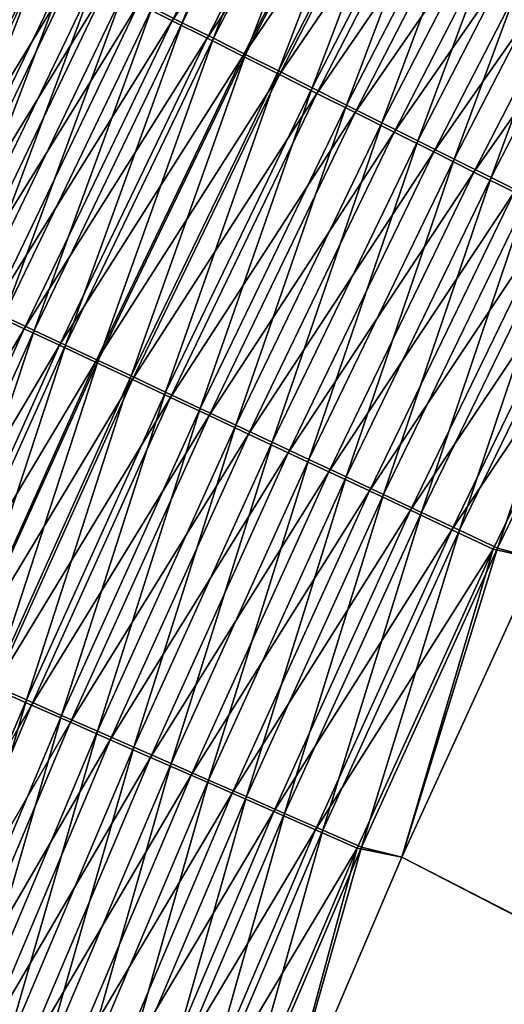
# Model space of a CAD drawing. Header units: metres. Extents: x 0 to 1400, y -1400 to 0.
# Tile 122 of 256: x 261 to 279, y -532 to -496. Entities that reach past the tile are written whole.
import ezdxf

# ---------------------------------------------------------------- set-up
doc = ezdxf.new("R2010")
doc.units = ezdxf.units.M

msp = doc.modelspace()

# ---------------------------------------------------------------- linework, layer by layer
at = {"layer": 'None'}
for points in [[(266.106659, -495.122131, -492.734863), (267.22821, -495.684723, -493.6987), (271.926208, -483.778076, -492.685455)], [(267.22821, -495.684723, -493.6987), (273.034454, -484.370209, -493.655212), (271.926208, -483.778076, -492.685455)], [(265.595001, -494.984344, -496.118011), (272.658234, -484.292603, -497.060913), (266.853912, -495.615509, -497.10202)], [(266.853912, -495.615509, -497.10202), (272.658234, -484.292603, -497.060913), (273.940979, -484.9776, -497.986511)], [(267.22821, -495.684723, -493.6987), (268.387634, -496.266296, -494.605133), (273.034454, -484.370209, -493.655212)], [(268.387634, -496.266296, -494.605133), (274.18045, -484.982513, -494.567261), (273.034454, -484.370209, -493.655212)], [(266.853912, -495.615509, -497.10202), (273.940979, -484.9776, -497.986511), (268.151398, -496.265991, -498.021851)], [(268.151398, -496.265991, -498.021851), (273.940979, -484.9776, -497.986511), (275.259613, -485.681793, -498.845673)], [(274.18045, -484.982513, -494.567261), (268.387634, -496.266296, -494.605133), (269.582642, -496.865753, -495.452393)], [(275.361816, -485.613708, -495.419861), (274.18045, -484.982513, -494.567261), (269.582642, -496.865753, -495.452393)], [(268.151398, -496.265991, -498.021851), (275.259613, -485.681793, -498.845673), (269.484924, -496.93457, -498.87561)], [(269.484924, -496.93457, -498.87561), (275.259613, -485.681793, -498.845673), (276.611572, -486.403778, -499.636505)], [(269.582642, -496.865753, -495.452393), (270.810822, -497.481842, -496.2388), (275.361816, -485.613708, -495.419861)], [(270.810822, -497.481842, -496.2388), (276.576263, -486.262604, -496.211243), (275.361816, -485.613708, -495.419861)], [(269.484924, -496.93457, -498.87561), (276.611572, -486.403778, -499.636505), (270.851929, -497.619965, -499.661407)], [(276.576263, -486.262604, -496.211243), (270.810822, -497.481842, -496.2388), (272.069824, -498.113434, -496.962616)], [(270.851929, -497.619965, -499.661407), (276.611572, -486.403778, -499.636505), (277.994354, -487.142212, -500.357117)], [(277.821411, -486.927917, -496.939697), (276.576263, -486.262604, -496.211243), (272.069824, -498.113434, -496.962616)], [(270.851929, -497.619965, -499.661407), (277.994354, -487.142212, -500.357117), (272.249817, -498.320831, -500.377411)], [(272.069824, -498.113434, -496.962616), (273.3573, -498.759277, -497.622131), (277.821411, -486.927917, -496.939697)], [(272.249817, -498.320831, -500.377411), (277.994354, -487.142212, -500.357117), (279.405365, -487.895721, -501.005585)], [(273.3573, -498.759277, -497.622131), (279.09494, -487.608368, -497.603455), (277.821411, -486.927917, -496.939697)], [(279.09494, -487.608368, -497.603455), (273.3573, -498.759277, -497.622131), (274.670898, -499.418274, -498.215607)], [(280.39447, -488.302734, -498.200775), (279.09494, -487.608368, -497.603455), (274.670898, -499.418274, -498.215607)], [(272.249817, -498.320831, -500.377411), (279.405365, -487.895721, -501.005585), (273.676086, -499.03595, -501.021698)], [(273.676086, -499.03595, -501.021698), (279.405365, -487.895721, -501.005585), (280.841888, -488.662872, -501.580261)], [(274.670898, -499.418274, -498.215607), (276.008057, -500.089081, -498.741516), (280.39447, -488.302734, -498.200775)], [(276.008057, -500.089081, -498.741516), (281.717499, -489.009644, -498.730103), (280.39447, -488.302734, -498.200775)], [(280.841888, -488.662872, -501.580261), (275.12796, -499.763885, -501.592651), (273.676086, -499.03595, -501.021698)], [(282.300446, -489.441803, -502.080292), (275.12796, -499.763885, -501.592651), (280.841888, -488.662872, -501.580261)], [(276.008057, -500.089081, -498.741516), (277.365631, -500.770111, -499.199097), (281.717499, -489.009644, -498.730103)], [(277.365631, -500.770111, -499.199097), (283.060852, -489.727417, -499.190674), (281.717499, -489.009644, -498.730103)], [(282.300446, -489.441803, -502.080292), (276.601929, -500.50293, -502.089447), (275.12796, -499.763885, -501.592651)], [(283.777405, -490.23056, -502.505066), (276.601929, -500.50293, -502.089447), (282.300446, -489.441803, -502.080292)], [(277.365631, -500.770111, -499.199097), (278.740173, -501.459686, -499.587769), (283.060852, -489.727417, -499.190674)], [(278.740173, -501.459686, -499.587769), (284.421112, -490.454254, -499.581909), (283.060852, -489.727417, -499.190674)], [(283.777405, -490.23056, -502.505066), (278.09436, -501.251251, -502.511444), (276.601929, -500.50293, -502.089447)], [(285.269073, -491.027161, -502.853912), (278.09436, -501.251251, -502.511444), (283.777405, -490.23056, -502.505066)], [(278.740173, -501.459686, -499.587769), (280.128326, -502.156067, -499.907013), (284.421112, -490.454254, -499.581909)], [(278.09436, -501.251251, -502.511444), (285.269073, -491.027161, -502.853912), (279.601593, -502.006958, -502.858002)], [(255.412369, -504.306671, -491.657532), (260.995667, -492.678619, -491.578186), (262.075317, -493.219849, -492.7995)], [(256.464508, -504.685425, -488.423187), (262.044189, -493.084503, -488.342834), (261.144165, -492.633118, -487.121948)], [(256.464508, -504.685425, -488.423187), (257.424438, -505.136383, -489.590027), (262.044189, -493.084503, -488.342834)], [(257.424438, -505.136383, -489.590027), (262.992249, -493.559998, -489.516968), (262.044189, -493.084503, -488.342834)], [(255.412369, -504.306671, -491.657532), (262.075317, -493.219849, -492.7995), (256.505005, -504.819702, -492.871155)], [(256.505005, -504.819702, -492.871155), (262.075317, -493.219849, -492.7995), (263.203186, -493.785278, -493.964813)], [(256.505005, -504.819702, -492.871155), (263.203186, -493.785278, -493.964813), (257.645996, -505.355499, -494.028992)], [(257.424438, -505.136383, -489.590027), (258.430725, -505.609161, -490.707916), (262.992249, -493.559998, -489.516968)], [(257.645996, -505.355499, -494.028992), (263.203186, -493.785278, -493.964813), (264.377258, -494.37384, -495.071625)], [(258.430725, -505.609161, -490.707916), (263.986603, -494.058746, -490.641937), (262.992249, -493.559998, -489.516968)], [(258.430725, -505.609161, -490.707916), (259.481567, -506.102875, -491.774445), (263.986603, -494.058746, -490.641937)], [(259.481567, -506.102875, -491.774445), (265.02536, -494.579773, -491.715332), (263.986603, -494.058746, -490.641937)], [(257.645996, -505.355499, -494.028992), (264.377258, -494.37384, -495.071625), (258.833252, -505.913055, -495.128693)], [(258.833252, -505.913055, -495.128693), (264.377258, -494.37384, -495.071625), (265.595001, -494.984344, -496.118011)], [(259.481567, -506.102875, -491.774445), (260.575043, -506.616669, -492.787384), (265.02536, -494.579773, -491.715332)], [(260.575043, -506.616669, -492.787384), (266.106659, -495.122131, -492.734863), (265.02536, -494.579773, -491.715332)], [(258.833252, -505.913055, -495.128693), (265.595001, -494.984344, -496.118011), (260.064362, -506.49118, -496.168182)], [(260.064362, -506.49118, -496.168182), (265.595001, -494.984344, -496.118011), (266.853912, -495.615509, -497.10202)], [(260.575043, -506.616669, -492.787384), (261.708893, -507.149445, -493.744934), (266.106659, -495.122131, -492.734863)], [(261.708893, -507.149445, -493.744934), (267.22821, -495.684723, -493.6987), (266.106659, -495.122131, -492.734863)], [(260.064362, -506.49118, -496.168182), (266.853912, -495.615509, -497.10202), (261.3367, -507.088745, -497.145721)], [(261.3367, -507.088745, -497.145721), (266.853912, -495.615509, -497.10202), (268.151398, -496.265991, -498.021851)], [(261.708893, -507.149445, -493.744934), (262.880707, -507.700104, -494.645355), (267.22821, -495.684723, -493.6987)], [(262.880707, -507.700104, -494.645355), (268.387634, -496.266296, -494.605133), (267.22821, -495.684723, -493.6987)], [(261.3367, -507.088745, -497.145721), (268.151398, -496.265991, -498.021851), (262.647705, -507.704468, -498.059387)], [(262.647705, -507.704468, -498.059387), (268.151398, -496.265991, -498.021851), (269.484924, -496.93457, -498.87561)], [(268.387634, -496.266296, -494.605133), (262.880707, -507.700104, -494.645355), (264.088165, -508.267487, -495.486969)], [(269.582642, -496.865753, -495.452393), (268.387634, -496.266296, -494.605133), (264.088165, -508.267487, -495.486969)], [(262.647705, -507.704468, -498.059387), (269.484924, -496.93457, -498.87561), (263.994843, -508.337158, -498.907379)], [(263.994843, -508.337158, -498.907379), (269.484924, -496.93457, -498.87561), (270.851929, -497.619965, -499.661407)], [(264.088165, -508.267487, -495.486969), (265.328888, -508.850555, -496.268066), (269.582642, -496.865753, -495.452393)], [(265.328888, -508.850555, -496.268066), (270.810822, -497.481842, -496.2388), (269.582642, -496.865753, -495.452393)], [(270.810822, -497.481842, -496.2388), (265.328888, -508.850555, -496.268066), (266.600525, -509.448151, -496.986969)], [(272.069824, -498.113434, -496.962616), (270.810822, -497.481842, -496.2388), (266.600525, -509.448151, -496.986969)], [(263.994843, -508.337158, -498.907379), (270.851929, -497.619965, -499.661407), (265.375519, -508.985657, -499.687866)], [(265.375519, -508.985657, -499.687866), (270.851929, -497.619965, -499.661407), (272.249817, -498.320831, -500.377411)], [(266.600525, -509.448151, -496.986969), (267.900665, -510.059143, -497.641937), (272.069824, -498.113434, -496.962616)], [(267.900665, -510.059143, -497.641937), (273.3573, -498.759277, -497.622131), (272.069824, -498.113434, -496.962616)], [(265.375519, -508.985657, -499.687866), (272.249817, -498.320831, -500.377411), (266.78717, -509.648682, -500.398926)], [(266.78717, -509.648682, -500.398926), (272.249817, -498.320831, -500.377411), (273.676086, -499.03595, -501.021698)], [(273.3573, -498.759277, -497.622131), (267.900665, -510.059143, -497.641937), (269.22699, -510.682465, -498.231354)], [(274.670898, -499.418274, -498.215607), (273.3573, -498.759277, -497.622131), (269.22699, -510.682465, -498.231354)], [(273.676086, -499.03595, -501.021698), (268.227234, -510.325104, -501.038788), (266.78717, -509.648682, -500.398926)], [(275.12796, -499.763885, -501.592651), (268.227234, -510.325104, -501.038788), (273.676086, -499.03595, -501.021698)], [(269.22699, -510.682465, -498.231354), (270.576935, -511.316925, -498.753601), (274.670898, -499.418274, -498.215607)], [(270.576935, -511.316925, -498.753601), (276.008057, -500.089081, -498.741516), (274.670898, -499.418274, -498.215607)], [(275.12796, -499.763885, -501.592651), (269.692963, -511.01355, -501.605804), (268.227234, -510.325104, -501.038788)], [(276.601929, -500.50293, -502.089447), (269.692963, -511.01355, -501.605804), (275.12796, -499.763885, -501.592651)], [(270.576935, -511.316925, -498.753601), (271.947327, -511.960968, -499.208038), (276.008057, -500.089081, -498.741516)], [(271.947327, -511.960968, -499.208038), (277.365631, -500.770111, -499.199097), (276.008057, -500.089081, -498.741516)], [(276.601929, -500.50293, -502.089447), (271.180847, -511.712433, -502.099152), (269.692963, -511.01355, -501.605804)], [(278.09436, -501.251251, -502.511444), (271.180847, -511.712433, -502.099152), (276.601929, -500.50293, -502.089447)], [(271.947327, -511.960968, -499.208038), (273.334717, -512.612976, -499.593994), (277.365631, -500.770111, -499.199097)], [(273.334717, -512.612976, -499.593994), (278.740173, -501.459686, -499.587769), (277.365631, -500.770111, -499.199097)], [(271.180847, -511.712433, -502.099152), (278.09436, -501.251251, -502.511444), (272.687225, -512.420044, -502.518188)], [(272.687225, -512.420044, -502.518188), (278.09436, -501.251251, -502.511444), (279.601593, -502.006958, -502.858002)], [(273.334717, -512.612976, -499.593994), (274.735748, -513.271484, -499.91098), (278.740173, -501.459686, -499.587769)], [(274.735748, -513.271484, -499.91098), (280.128326, -502.156067, -499.907013), (278.740173, -501.459686, -499.587769)], [(272.687225, -512.420044, -502.518188), (279.601593, -502.006958, -502.858002), (274.208405, -513.134583, -502.862335)], [(274.208405, -513.134583, -502.862335), (279.601593, -502.006958, -502.858002), (281.119904, -502.76825, -503.12854)], [(274.735748, -513.271484, -499.91098), (276.147034, -513.934753, -500.158417), (280.128326, -502.156067, -499.907013)], [(276.147034, -513.934753, -500.158417), (281.526703, -502.857605, -500.156189), (280.128326, -502.156067, -499.907013)], [(274.208405, -513.134583, -502.862335), (281.119904, -502.76825, -503.12854), (275.740723, -513.854309, -503.130981)], [(275.740723, -513.854309, -503.130981), (281.119904, -502.76825, -503.12854), (282.64566, -503.533264, -503.322449)], [(281.526703, -502.857605, -500.156189), (276.147034, -513.934753, -500.158417), (277.565186, -514.601257, -500.335754)], [(282.931946, -503.562561, -500.334747), (281.526703, -502.857605, -500.156189), (277.565186, -514.601257, -500.335754)], [(282.64566, -503.533264, -503.322449), (277.280487, -514.577637, -503.323517), (275.740723, -513.854309, -503.130981)], [(284.175171, -504.300171, -503.439056), (277.280487, -514.577637, -503.323517), (282.64566, -503.533264, -503.322449)], [(277.565186, -514.601257, -500.335754), (278.986816, -515.269409, -500.442383), (282.931946, -503.562561, -500.334747)], [(278.986816, -515.269409, -500.442383), (284.340637, -504.269287, -500.442139), (282.931946, -503.562561, -500.334747)], [(277.280487, -514.577637, -503.323517), (284.175171, -504.300171, -503.439056), (278.824005, -515.302673, -503.439301)], [(284.175171, -504.300171, -503.439056), (280.502319, -515.679871, -503.477753), (278.824005, -515.302673, -503.439301)], [(280.50238, -515.679932, -500.477753), (284.340637, -504.269287, -500.442139), (278.986816, -515.269409, -500.442383)], [(254.826202, -518.140503, -496.22113), (260.064362, -506.49118, -496.168182), (261.3367, -507.088745, -497.145721)], [(256.480743, -518.756287, -493.793671), (261.708893, -507.149445, -493.744934), (260.575043, -506.616669, -492.787384)], [(254.826202, -518.140503, -496.22113), (261.3367, -507.088745, -497.145721), (256.110809, -518.704163, -497.191803)], [(256.110809, -518.704163, -497.191803), (261.3367, -507.088745, -497.145721), (262.647705, -507.704468, -498.059387)], [(256.480743, -518.756287, -493.793671), (257.663879, -519.275696, -494.687744), (261.708893, -507.149445, -493.744934)], [(257.663879, -519.275696, -494.687744), (262.880707, -507.700104, -494.645355), (261.708893, -507.149445, -493.744934)], [(256.110809, -518.704163, -497.191803), (262.647705, -507.704468, -498.059387), (257.434113, -519.284851, -498.098999)], [(257.434113, -519.284851, -498.098999), (262.647705, -507.704468, -498.059387), (263.994843, -508.337158, -498.907379)], [(262.880707, -507.700104, -494.645355), (257.663879, -519.275696, -494.687744), (258.88269, -519.810852, -495.523407)], [(264.088165, -508.267487, -495.486969), (262.880707, -507.700104, -494.645355), (258.88269, -519.810852, -495.523407)], [(257.434113, -519.284851, -498.098999), (263.994843, -508.337158, -498.907379), (258.793579, -519.881409, -498.940918)], [(258.793579, -519.881409, -498.940918), (263.994843, -508.337158, -498.907379), (265.375519, -508.985657, -499.687866)], [(258.88269, -519.810852, -495.523407), (260.134766, -520.360596, -496.29892), (264.088165, -508.267487, -495.486969)], [(260.134766, -520.360596, -496.29892), (265.328888, -508.850555, -496.268066), (264.088165, -508.267487, -495.486969)], [(265.328888, -508.850555, -496.268066), (260.134766, -520.360596, -496.29892), (261.417786, -520.92395, -497.012634)], [(266.600525, -509.448151, -496.986969), (265.328888, -508.850555, -496.268066), (261.417786, -520.92395, -497.012634)], [(258.793579, -519.881409, -498.940918), (265.375519, -508.985657, -499.687866), (260.186615, -520.492737, -499.715729)], [(260.186615, -520.492737, -499.715729), (265.375519, -508.985657, -499.687866), (266.78717, -509.648682, -500.398926)], [(261.417786, -520.92395, -497.012634), (262.72934, -521.499878, -497.662842), (266.600525, -509.448151, -496.986969)], [(262.72934, -521.499878, -497.662842), (267.900665, -510.059143, -497.641937), (266.600525, -509.448151, -496.986969)], [(266.78717, -509.648682, -500.398926), (261.610626, -521.117676, -500.421631), (260.186615, -520.492737, -499.715729)], [(268.227234, -510.325104, -501.038788), (261.610626, -521.117676, -500.421631), (266.78717, -509.648682, -500.398926)], [(268.227234, -510.325104, -501.038788), (263.06308, -521.755127, -501.056824), (261.610626, -521.117676, -500.421631)], [(267.900665, -510.059143, -497.641937), (262.72934, -521.499878, -497.662842), (264.067078, -522.087341, -498.247925)], [(269.692963, -511.01355, -501.605804), (263.06308, -521.755127, -501.056824), (268.227234, -510.325104, -501.038788)], [(269.22699, -510.682465, -498.231354), (267.900665, -510.059143, -497.641937), (264.067078, -522.087341, -498.247925)], [(264.067078, -522.087341, -498.247925), (265.428467, -522.685181, -498.766388), (269.22699, -510.682465, -498.231354)], [(265.428467, -522.685181, -498.766388), (270.576935, -511.316925, -498.753601), (269.22699, -510.682465, -498.231354)], [(269.692963, -511.01355, -501.605804), (264.541229, -522.40387, -501.61969), (263.06308, -521.755127, -501.056824)], [(271.180847, -511.712433, -502.099152), (264.541229, -522.40387, -501.61969), (269.692963, -511.01355, -501.605804)], [(265.428467, -522.685181, -498.766388), (266.810303, -523.291992, -499.217438), (270.576935, -511.316925, -498.753601)], [(266.810303, -523.291992, -499.217438), (271.947327, -511.960968, -499.208038), (270.576935, -511.316925, -498.753601)], [(264.541229, -522.40387, -501.61969), (271.180847, -511.712433, -502.099152), (266.041504, -523.062317, -502.109375)], [(266.041504, -523.062317, -502.109375), (271.180847, -511.712433, -502.099152), (272.687225, -512.420044, -502.518188)], [(266.810303, -523.291992, -499.217438), (268.209167, -523.90625, -499.600555), (271.947327, -511.960968, -499.208038)], [(268.209167, -523.90625, -499.600555), (273.334717, -512.612976, -499.593994), (271.947327, -511.960968, -499.208038)], [(266.041504, -523.062317, -502.109375), (272.687225, -512.420044, -502.518188), (267.560303, -523.728882, -502.52533)], [(267.560303, -523.728882, -502.52533), (272.687225, -512.420044, -502.518188), (274.208405, -513.134583, -502.862335)], [(268.209167, -523.90625, -499.600555), (269.621643, -524.526611, -499.915192), (273.334717, -512.612976, -499.593994)], [(269.621643, -524.526611, -499.915192), (274.735748, -513.271484, -499.91098), (273.334717, -512.612976, -499.593994)], [(267.560303, -523.728882, -502.52533), (274.208405, -513.134583, -502.862335), (269.093933, -524.402039, -502.866913)], [(269.093933, -524.402039, -502.866913), (274.208405, -513.134583, -502.862335), (275.740723, -513.854309, -503.130981)], [(269.621643, -524.526611, -499.915192), (271.044403, -525.151367, -500.160797), (274.735748, -513.271484, -499.91098)], [(271.044403, -525.151367, -500.160797), (276.147034, -513.934753, -500.158417), (274.735748, -513.271484, -499.91098)], [(275.740723, -513.854309, -503.130981), (270.638672, -525.080017, -503.133575), (269.093933, -524.402039, -502.866913)], [(277.280487, -514.577637, -503.323517), (270.638672, -525.080017, -503.133575), (275.740723, -513.854309, -503.130981)], [(276.147034, -513.934753, -500.158417), (271.044403, -525.151367, -500.160797), (272.47403, -525.779236, -500.336792)], [(277.565186, -514.601257, -500.335754), (276.147034, -513.934753, -500.158417), (272.47403, -525.779236, -500.336792)], [(270.638672, -525.080017, -503.133575), (277.280487, -514.577637, -503.323517), (272.190887, -525.761292, -503.324646)], [(272.190887, -525.761292, -503.324646), (277.280487, -514.577637, -503.323517), (278.824005, -515.302673, -503.439301)], [(272.47403, -525.779236, -500.336792), (273.907135, -526.408569, -500.442627), (277.565186, -514.601257, -500.335754)], [(273.907135, -526.408569, -500.442627), (278.986816, -515.269409, -500.442383), (277.565186, -514.601257, -500.335754)], [(272.190887, -525.761292, -503.324646), (278.824005, -515.302673, -503.439301), (273.746857, -526.444214, -503.439606)], [(278.824005, -515.302673, -503.439301), (275.420532, -526.781006, -503.477753), (273.746857, -526.444214, -503.439606)], [(275.420593, -526.781067, -500.477753), (278.986816, -515.269409, -500.442383), (273.907135, -526.408569, -500.442627)], [(280.502319, -515.679871, -503.477753), (275.420532, -526.781006, -503.477753), (278.824005, -515.302673, -503.439301)], [(275.420593, -526.781067, -500.477753), (280.50238, -515.679932, -500.477753), (278.986816, -515.269409, -500.442383)], [(275.420532, -526.781006, -503.477753), (280.502319, -515.679871, -503.477753), (623.399841, -706.274292, -503.477753)], [(280.50238, -515.679932, -500.477753), (275.420593, -526.781067, -500.477753), (626.394043, -706.461426, -500.477753)], [(261.610626, -521.117676, -500.421631), (255.289505, -532.133118, -499.744965), (260.186615, -520.492737, -499.715729)], [(261.417786, -520.92395, -497.012634), (260.134766, -520.360596, -496.29892), (256.525879, -532.532898, -497.03952)], [(256.525879, -532.532898, -497.03952), (257.847626, -533.073486, -497.684753), (261.417786, -520.92395, -497.012634)], [(257.847626, -533.073486, -497.684753), (262.72934, -521.499878, -497.662842), (261.417786, -520.92395, -497.012634)], [(261.610626, -521.117676, -500.421631), (256.724548, -532.719727, -500.445435), (255.289505, -532.133118, -499.744965)], [(263.06308, -521.755127, -501.056824), (256.724548, -532.719727, -500.445435), (261.610626, -521.117676, -500.421631)], [(262.72934, -521.499878, -497.662842), (257.847626, -533.073486, -497.684753), (259.195496, -533.624817, -498.26532)], [(264.067078, -522.087341, -498.247925), (262.72934, -521.499878, -497.662842), (259.195496, -533.624817, -498.26532)], [(263.06308, -521.755127, -501.056824), (258.187988, -533.317932, -501.075714), (256.724548, -532.719727, -500.445435)], [(264.541229, -522.40387, -501.61969), (258.187988, -533.317932, -501.075714), (263.06308, -521.755127, -501.056824)], [(259.195496, -533.624817, -498.26532), (260.567017, -534.185791, -498.779755), (264.067078, -522.087341, -498.247925)], [(260.567017, -534.185791, -498.779755), (265.428467, -522.685181, -498.766388), (264.067078, -522.087341, -498.247925)], [(258.187988, -533.317932, -501.075714), (264.541229, -522.40387, -501.61969), (259.677094, -533.926697, -501.634216)], [(259.677094, -533.926697, -501.634216), (264.541229, -522.40387, -501.61969), (266.041504, -523.062317, -502.109375)], [(260.567017, -534.185791, -498.779755), (261.958923, -534.755188, -499.227295), (265.428467, -522.685181, -498.766388)], [(261.958923, -534.755188, -499.227295), (266.810303, -523.291992, -499.217438), (265.428467, -522.685181, -498.766388)], [(259.677094, -533.926697, -501.634216), (266.041504, -523.062317, -502.109375), (261.188354, -534.544556, -502.120087)], [(261.188354, -534.544556, -502.120087), (266.041504, -523.062317, -502.109375), (267.560303, -523.728882, -502.52533)], [(261.958923, -534.755188, -499.227295), (263.367859, -535.331543, -499.607452), (266.810303, -523.291992, -499.217438)], [(263.367859, -535.331543, -499.607452), (268.209167, -523.90625, -499.600555), (266.810303, -523.291992, -499.217438)], [(261.188354, -534.544556, -502.120087), (267.560303, -523.728882, -502.52533), (262.718079, -535.169922, -502.532806)], [(262.718079, -535.169922, -502.532806), (267.560303, -523.728882, -502.52533), (269.093933, -524.402039, -502.866913)], [(263.367859, -535.331543, -499.607452), (264.790436, -535.913452, -499.919617), (268.209167, -523.90625, -499.600555)], [(264.790436, -535.913452, -499.919617), (269.621643, -524.526611, -499.915192), (268.209167, -523.90625, -499.600555)], [(269.093933, -524.402039, -502.866913), (264.262604, -535.801392, -502.871735), (262.718079, -535.169922, -502.532806)], [(270.638672, -525.080017, -503.133575), (264.262604, -535.801392, -502.871735), (269.093933, -524.402039, -502.866913)], [(264.790436, -535.913452, -499.919617), (266.223236, -536.499573, -500.163269), (269.621643, -524.526611, -499.915192)], [(266.223236, -536.499573, -500.163269), (271.044403, -525.151367, -500.160797), (269.621643, -524.526611, -499.915192)], [(264.262604, -535.801392, -502.871735), (270.638672, -525.080017, -503.133575), (265.818237, -536.437378, -503.136261)], [(265.818237, -536.437378, -503.136261), (270.638672, -525.080017, -503.133575), (272.190887, -525.761292, -503.324646)], [(271.044403, -525.151367, -500.160797), (266.223236, -536.499573, -500.163269), (267.662903, -537.088501, -500.337891)], [(272.47403, -525.779236, -500.336792), (271.044403, -525.151367, -500.160797), (267.662903, -537.088501, -500.337891)], [(265.818237, -536.437378, -503.136261), (272.190887, -525.761292, -503.324646), (267.381348, -537.076416, -503.325867)], [(267.381348, -537.076416, -503.325867), (272.190887, -525.761292, -503.324646), (273.746857, -526.444214, -503.439606)], [(267.662903, -537.088501, -500.337891), (269.106049, -537.678894, -500.442902), (272.47403, -525.779236, -500.336792)], [(269.106049, -537.678894, -500.442902), (273.907135, -526.408569, -500.442627), (272.47403, -525.779236, -500.336792)], [(267.381348, -537.076416, -503.325867), (273.746857, -526.444214, -503.439606), (268.948212, -537.717041, -503.43988)], [(273.746857, -526.444214, -503.439606), (270.620087, -538.006104, -503.477753), (268.948212, -537.717041, -503.43988)], [(270.620148, -538.006165, -500.477753), (273.907135, -526.408569, -500.442627), (269.106049, -537.678894, -500.442902)], [(275.420532, -526.781006, -503.477753), (270.620087, -538.006104, -503.477753), (273.746857, -526.444214, -503.439606)], [(270.620148, -538.006165, -500.477753), (275.420593, -526.781067, -500.477753), (273.907135, -526.408569, -500.442627)], [(623.399841, -706.274292, -503.477753), (270.620087, -538.006104, -503.477753), (275.420532, -526.781006, -503.477753)], [(626.394043, -706.461426, -500.477753), (275.420593, -526.781067, -500.477753), (270.620148, -538.006165, -500.477753)]]:
    msp.add_3dface(points, dxfattribs=at)

doc.saveas('drawing.dxf')
